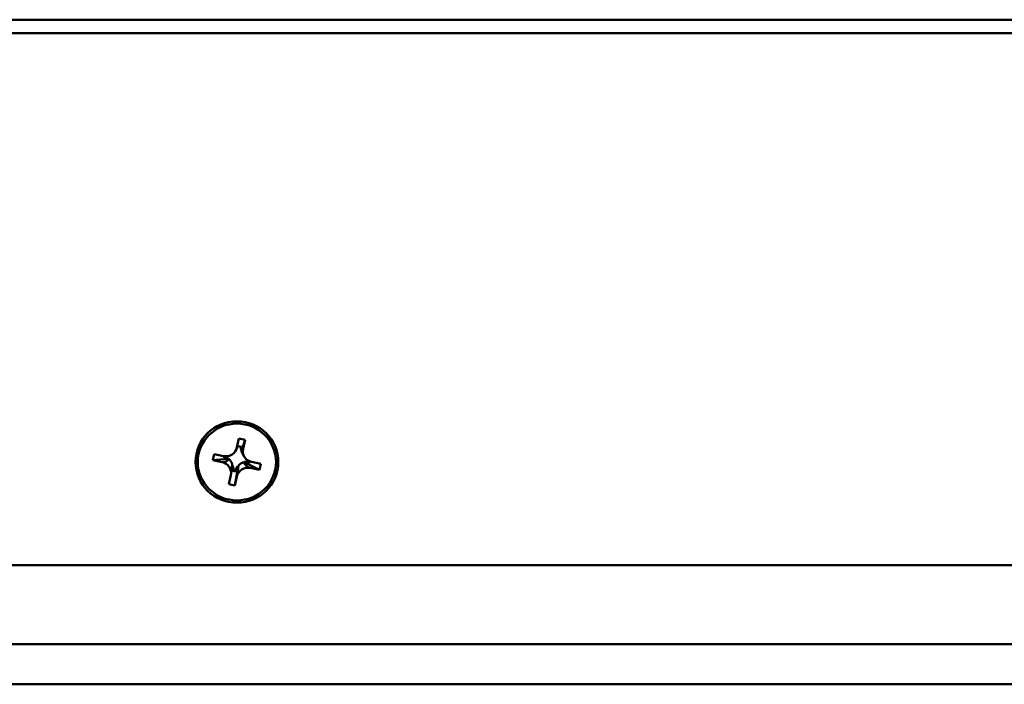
# Model space of a CAD drawing. Header units: inches. Extents: x 8.7 to 68.4, y -2.3 to 39.9.
# Tile 98 of 118: x 47.2 to 50.1, y 33 to 34.9. Entities that reach past the tile are written whole.
import ezdxf

# ---------------------------------------------------------------- set-up
doc = ezdxf.new("R2010")
doc.units = ezdxf.units.IN
doc.header["$MEASUREMENT"] = 0
doc.layers.add('Visible Edges(ROSSANSI)', color=7, linetype='Continuous', lineweight=50)
doc.layers.add('Visible Tangent Edges(ROSSANSI)', color=7, linetype='Continuous', lineweight=50)

msp = doc.modelspace()

# ---------------------------------------------------------------- linework, layer by layer
at = {"layer": 'Visible Edges(ROSSANSI)'}
for p, q in [((47.853, 33.6928), (47.8589, 33.7192)), ((47.8589, 33.7192), (47.8765, 33.7154)), ((47.8765, 33.7154), (47.8672, 33.6861)), ((47.8765, 33.7154), (47.8706, 33.689)), ((47.8503, 33.6853), (47.8512, 33.6871)), ((47.8546, 33.6936), (47.8554, 33.6951)), ((47.8659, 33.6949), (47.8559, 33.697)), ((47.8672, 33.6861), (47.8651, 33.6865)), ((47.8664, 33.6823), (47.8672, 33.6861)), ((47.7842, 33.6573), (47.7881, 33.6745)), ((47.8267, 33.6605), (47.7842, 33.6573)), ((47.7881, 33.6745), (47.8149, 33.6688)), ((47.8171, 33.6684), (47.816, 33.6634)), ((47.8179, 33.6683), (47.8178, 33.6677)), ((47.8272, 33.6626), (47.8267, 33.6605)), ((47.8267, 33.6605), (47.8306, 33.6597)), ((47.8733, 33.6682), (47.8683, 33.678)), ((47.8111, 33.6515), (47.7842, 33.6573)), ((47.8394, 33.6417), (47.8411, 33.6414)), ((47.8419, 33.6309), (47.8492, 33.6293)), ((47.8565, 33.638), (47.8473, 33.584)), ((47.8545, 33.6385), (47.8565, 33.638)), ((47.8565, 33.638), (47.8574, 33.6418)), ((47.8718, 33.6509), (47.8756, 33.6501)), ((47.8756, 33.6501), (47.8761, 33.6521)), ((47.9181, 33.6287), (47.8756, 33.6501)), ((47.8868, 33.653), (47.8871, 33.6545)), ((47.888, 33.648), (47.8892, 33.6535)), ((47.9181, 33.6287), (47.8912, 33.6344)), ((47.8951, 33.6517), (47.9219, 33.6459)), ((47.9219, 33.6459), (47.9181, 33.6287)), ((47.8297, 33.5878), (47.8356, 33.6141)), ((47.8403, 33.6263), (47.8502, 33.6242)), ((47.8531, 33.6104), (47.8473, 33.584)), ((47.8473, 33.584), (47.8297, 33.5878)), ((62.1092, 33.3549), (39.9892, 33.3549)), ((62.5574, 33.128), (39.541, 33.128)), ((62.5574, 33.0129), (39.541, 33.0129))]:
    msp.add_line(p, q, dxfattribs=at)
for major_axis in [(0.119, 0), (-0.1125, 0)]:
    msp.add_ellipse((47.8531, 33.6516), major_axis=major_axis, ratio=0.981793, dxfattribs=at)
for centre, major_axis, ratio, start_param, end_param in [((47.8218, 33.6995), (0.032, 0), 0.981793, 4.497888, 6.068684), ((47.8207, 33.7041), (0.0358, -0.0042), 0.704988, 5.870454, 6.164979), ((47.8218, 33.7118), (-0.0377, 0), 0.981793, 2.672366, 2.727269), ((47.9019, 33.6947), (-0.0377, 0), 0.981793, 6.268507, 6.505757), ((47.9009, 33.687), (-0.0358, 0.0042), 0.704988, 6.131893, 6.46318), ((47.9019, 33.6824), (-0.032, 0), 0.981793, 6.068684, 7.639481), ((47.8089, 33.629), (0.0306, 0.0261), 0.74115, 0.480846, 0.812133), ((47.8043, 33.6332), (0.0377, 0), 0.981793, 0.919222, 1.20483), ((47.8043, 33.6332), (0.0377, 0), 0.981793, 0.341992, 0.799802), ((47.9019, 33.6947), (-0.0377, 0), 0.981793, 0.341992, 0.469227), ((47.8043, 33.6208), (0.032, 0), 0.981793, 6.068684, 7.639481), ((47.8053, 33.6345), (0.0048, 0.0455), 0.782458, 4.612342, 4.943629), ((47.8043, 33.6332), (0.0377, 0), 0.981793, 6.22015, 6.505757), ((47.8844, 33.616), (-0.0377, 0), 0.981793, 5.631611, 5.917219), ((47.8854, 33.6174), (-0.0048, -0.0455), 0.782458, 4.314142, 4.645429), ((47.8844, 33.6037), (-0.032, 0), 0.981793, 4.497888, 6.068684), ((47.8844, 33.616), (0.0377, 0), 0.981793, 1.912788, 2.370599), ((47.8844, 33.616), (0.0377, 0), 0.981793, 1.507761, 1.793368), ((47.8798, 33.6139), (-0.0258, 0.0335), 0.757458, 5.260146, 5.591432)]:
    msp.add_ellipse(centre, major_axis=major_axis, ratio=ratio, start_param=start_param, end_param=end_param, dxfattribs=at)
for points, weights in [([(47.8512, 33.6871), (47.8521, 33.6889), (47.853, 33.6928)], [1.02140326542, 1.01903474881, 1]), ([(47.8706, 33.689), (47.8687, 33.6803), (47.8664, 33.6823)], [1, 1.0434797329, 1]), ([(47.8306, 33.6597), (47.82, 33.6496), (47.8111, 33.6515)], [1, 1.0434797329, 1]), ([(47.8356, 33.6141), (47.8375, 33.6229), (47.8398, 33.6456)], [1, 1.0434797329, 1]), ([(47.8574, 33.6418), (47.8551, 33.6192), (47.8531, 33.6104)], [1, 1.0434797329, 1]), ([(47.8912, 33.6344), (47.8823, 33.6363), (47.8718, 33.6509)], [1, 1.0434797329, 1])]:
    msp.add_rational_spline(points, weights, degree=2, dxfattribs=at)
for points in [[(47.816, 33.6634), (47.8169, 33.6655), (47.8178, 33.6677)], [(47.8403, 33.6263), (47.8411, 33.6285), (47.8419, 33.6309)], [(47.8502, 33.6242), (47.8497, 33.6267), (47.8492, 33.6293)], [(47.888, 33.648), (47.8874, 33.6505), (47.8868, 33.653)]]:
    msp.add_open_spline(points, degree=2, dxfattribs=at)
at = {"layer": 'Visible Tangent Edges(ROSSANSI)'}
for p, q in [((39.8391, 34.9225), (62.2591, 34.9225)), ((39.8391, 34.8838), (62.2591, 34.8838))]:
    msp.add_line(p, q, dxfattribs=at)

doc.saveas('drawing.dxf')
